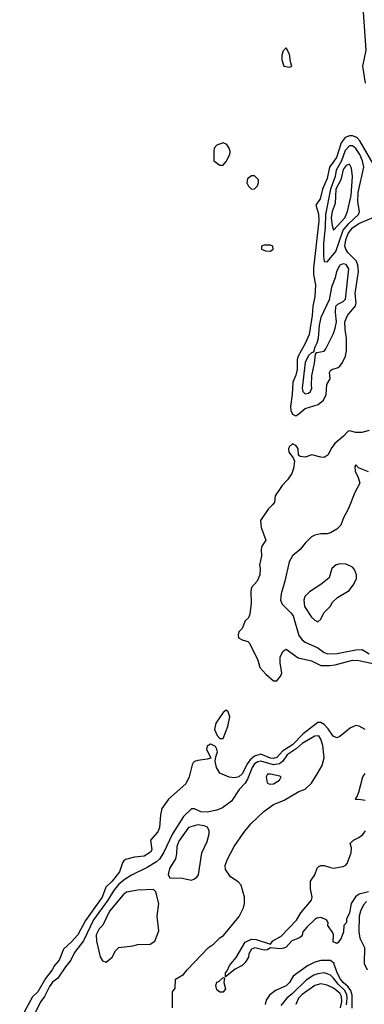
# Model space of a CAD drawing. Header units: inches. Extents: x 2671394 to 2765652, y 830470 to 955458.
# Tile 223 of 256: x 2686722 to 2688904, y 926451 to 932683. Entities that reach past the tile are written whole.
import ezdxf

# ---------------------------------------------------------------- set-up
doc = ezdxf.new("R2010")
doc.units = ezdxf.units.IN
doc.header["$MEASUREMENT"] = 0
doc.layers.add('C6982', color=7, linetype='Continuous')
doc.layers.add('C6983', color=7, linetype='Continuous')

msp = doc.modelspace()

# ---------------------------------------------------------------- linework, layer by layer
at = {"layer": 'C6982', "color": 2}
for points, elevation in [([(2688717.6, 930000), (2688694, 929970), (2688674.8, 929930), (2688650, 929913.2), (2688630, 929914), (2688571, 929929), (2688530, 929915.3), (2688498, 929918), (2688488, 929928), (2688485.2, 929970), (2688470, 929989), (2688450, 929998), (2688430, 929982), (2688424.9, 929970), (2688425.5, 929945.5), (2688454, 929910), (2688462, 929890), (2688456.9, 929843.1), (2688446, 929810), (2688418.8, 929770), (2688384.7, 929735.3), (2688338.8, 929670), (2688334.8, 929630), (2688325.8, 929614.2), (2688294.6, 929585.4), (2688246, 929514), (2688250.4, 929470), (2688280.5, 929390), (2688254.8, 929350), (2688250.8, 929330), (2688254, 929290), (2688241, 929230), (2688244.7, 929210), (2688242.8, 929170), (2688226, 929130), (2688191, 929090), (2688186.4, 929066.4), (2688186.8, 928990), (2688178.5, 928921.5), (2688170, 928898), (2688150, 928878), (2688131.3, 928830), (2688110, 928808), (2688104.9, 928790), (2688108, 928770), (2688130, 928757.3), (2688167.3, 928747.3), (2688177.5, 928737.5), (2688230.3, 928630.3), (2688242.3, 928582.3), (2688280, 928540), (2688330, 928499.3), (2688350, 928499.3), (2688376.3, 928530), (2688381.1, 928550), (2688371.3, 928610), (2688371.6, 928650), (2688390, 928686.8), (2688410, 928698.8), (2688485.1, 928645.1), (2688570, 928624.9), (2688630, 928594.9), (2688684.8, 928595.2), (2688719.5, 928600.5), (2688830, 928630.2), (2688870, 928627), (2689010, 928598.8)], 2), ([(2688930, 929822), (2688867.3, 929847.3), (2688850, 929866), (2688844.7, 929855.3), (2688845.4, 929825.4), (2688865.4, 929785.4), (2688876, 929750), (2688844.7, 929690), (2688804.7, 929590), (2688770, 929526), (2688755.3, 929484.7), (2688730, 929458), (2688690, 929435.3), (2688670, 929428.7), (2688630, 929429), (2688590, 929421.2), (2688570, 929409.2), (2688530, 929369.2), (2688498.8, 929330), (2688450.5, 929289.5), (2688428.2, 929251.8), (2688401.6, 929130), (2688377.3, 929050), (2688374, 929010), (2688383.4, 928983.4), (2688438.8, 928930), (2688453.4, 928910), (2688490, 928786), (2688510, 928758.8), (2688530, 928742.8), (2688610, 928707.3), (2688650, 928677.3), (2688674, 928670), (2688732.3, 928672.3), (2688850, 928694.8), (2688890, 928698), (2688936, 928670)], 6), ([(2688910, 928191.3), (2688872.2, 928212.2), (2688850, 928216.9), (2688817.8, 928202.2), (2688750, 928146), (2688730, 928136.9), (2688707.6, 928147.6), (2688675.4, 928195.4), (2688650, 928222.4), (2688630, 928234), (2688610, 928234), (2688517.4, 928162.6), (2688450, 928092.6), (2688385.7, 928054.3), (2688350, 928013.6), (2688330, 928006.2), (2688310, 928009.8), (2688250, 928035.4), (2688210, 928022.6), (2688182, 927998), (2688164.7, 927975.3), (2688130, 927909.6), (2688110, 927891.5), (2688085.1, 927885.1), (2688049.2, 927889.2), (2687990, 927914), (2687969.3, 927950), (2687959, 927990), (2687963.1, 928016.9), (2687975.3, 928050), (2687970, 928066), (2687962, 928082), (2687936.4, 928096.4), (2687930, 928098), (2687910, 928086), (2687905.4, 928065.4), (2687932, 928010), (2687910, 928002), (2687850, 927995.3), (2687830, 927988.7), (2687820.7, 927979.3), (2687813.7, 927966.3), (2687795.8, 927890), (2687773.5, 927846.5), (2687664, 927750), (2687622, 927690), (2687613, 927650), (2687608.2, 927570), (2687596.3, 927543.7), (2687550.4, 927490), (2687558, 927430), (2687550, 927414), (2687510, 927389.6), (2687450, 927382), (2687392.7, 927367.3), (2687380.9, 927359.1), (2687372.7, 927347.3), (2687354.9, 927290), (2687308.2, 927230), (2687267.8, 927192.3), (2687245.3, 927130), (2687137.8, 926982.2), (2687090.3, 926890), (2687050, 926846), (2686999, 926801), (2686972.4, 926730), (2686942.9, 926697.1), (2686928.2, 926670), (2686886.2, 926613.8), (2686837, 926530), (2686802.4, 926497.6), (2686722, 926350)], 2), ([(2687688.7, 926430), (2687688.7, 926530), (2687707.3, 926552.7), (2687708.7, 926610), (2687760.2, 926639.8), (2687782, 926670), (2687918, 926810), (2687950, 926831.3), (2687990, 926871.3), (2688012.9, 926887.1), (2688112.5, 927007.5), (2688138.6, 927061.4), (2688145.2, 927090), (2688145.2, 927130), (2688124.7, 927204.7), (2688105.6, 927225.6), (2688058, 927258), (2688025.2, 927305.2), (2688024, 927330), (2688039, 927370), (2688080.9, 927450), (2688141, 927539), (2688186.3, 927593.7), (2688268.1, 927671.9), (2688330, 927716.3), (2688397, 927743), (2688490, 927798), (2688530, 927812), (2688570, 927852), (2688608.9, 927911.1), (2688636.5, 927963.5), (2688649.3, 928010.7), (2688642, 928090), (2688629.5, 928129.5), (2688615.3, 928150), (2688590, 928149.3), (2688510, 928101), (2688471.9, 928068.1), (2688416, 928030), (2688387.4, 927990), (2688367, 927973), (2688330, 927966), (2688250, 927989.8), (2688230, 927985.7), (2688210, 927972.3), (2688195.2, 927950), (2688164.2, 927875.8), (2688149.1, 927850.9), (2688112, 927810), (2688063.4, 927736.6), (2688006.2, 927693.8), (2687970, 927679.5), (2687910, 927667.6), (2687870, 927669.6), (2687830, 927689), (2687810, 927688.7), (2687760.3, 927639.7), (2687688.7, 927531.3), (2687632.7, 927410), (2687608, 927370), (2687587.7, 927352.3), (2687530, 927317), (2687430, 927269.5), (2687390, 927244.2), (2687350, 927211.2), (2687315.3, 927170), (2687280.8, 927110), (2687190, 926985.6), (2687126.9, 926853.1), (2687070, 926779), (2687046, 926730), (2687011.5, 926688.5), (2686962.8, 926617.3), (2686930, 926591.6), (2686910, 926563.7), (2686879.4, 926500.6), (2686856.3, 926470), (2686815.8, 926390)], 6), ([(2688910, 927741.2), (2688870, 927748), (2688850, 927746), (2688848, 927750), (2688858, 927762), (2688870, 927794), (2688894, 927890), (2688910, 927911.3)], 2), ([(2688930, 927163.6), (2688872, 927148), (2688848.3, 927131.7), (2688821, 927090), (2688810.8, 927030), (2688791.3, 926990), (2688791.1, 926968.9), (2688774, 926950), (2688772, 926910), (2688758, 926870), (2688738, 926842), (2688730, 926835.3), (2688706.8, 926846.8), (2688709, 926890), (2688704.7, 926904.7), (2688674, 926950), (2688675.3, 926970), (2688665.2, 926985.2), (2688630, 927001.2), (2688604.5, 926995.5), (2688590, 926988.7), (2688539.8, 926940.2), (2688516, 926910), (2688510.6, 926889.4), (2688502, 926878), (2688490.7, 926869.3), (2688446, 926854), (2688410, 926814), (2688394, 926806), (2688370, 926802.7), (2688311, 926809), (2688290, 926795.3), (2688270, 926793.2), (2688210.6, 926809.4), (2688190, 926801.2), (2688173.4, 926770), (2688170.4, 926749.6), (2688150, 926716), (2688130, 926697.2), (2688085.8, 926674.2), (2688026, 926626), (2688026, 926650), (2688036.5, 926663.5), (2688050, 926696), (2688093, 926747), (2688150, 926844), (2688190, 926863), (2688218.6, 926861.4), (2688310, 926832), (2688326, 926854), (2688376.9, 926883.1), (2688475.3, 926984.7), (2688502.7, 927030), (2688569, 927110), (2688573.2, 927130), (2688563.2, 927183.2), (2688564, 927230), (2688590, 927271.3), (2688606.3, 927313.7), (2688615.5, 927324.5), (2688629.4, 927330.6), (2688649.4, 927330.6), (2688690, 927316.3), (2688710, 927314), (2688770, 927323), (2688787.9, 927332.1), (2688796.6, 927343.4), (2688822, 927410), (2688822.7, 927442.7), (2688814, 927470), (2688835.3, 927490), (2688870, 927507.3), (2688894.1, 927525.9), (2688912, 927550)], 2), ([(2688918.4, 927101.6), (2688898.4, 927081.6), (2688880, 927040), (2688872.2, 927010), (2688870.2, 926910), (2688876.9, 926870), (2688905.3, 926810), (2688902.4, 926710), (2688921.6, 926670)], 6), ([(2688827.6, 926427.6), (2688827.1, 926510), (2688818.9, 926538.9), (2688802.9, 926562.9), (2688770, 926588.8), (2688753.3, 926610), (2688733.3, 926650), (2688711.1, 926711.1), (2688690, 926729.4), (2688630, 926729.6), (2688590, 926717), (2688544.4, 926695.6), (2688454.8, 926630), (2688430.6, 926590), (2688410, 926567.3), (2688341.6, 926538.4), (2688304.7, 926510), (2688283, 926477), (2688277.3, 926450)], 6), ([(2688791.1, 926448.9), (2688795.6, 926490), (2688793.3, 926513.3), (2688779.8, 926539.8), (2688739.2, 926579.2), (2688710, 926616.3), (2688690, 926634.7), (2688670, 926644.7), (2688650, 926649.7), (2688610, 926644.7), (2688584.4, 926635.6), (2688535.8, 926604.2), (2688450, 926519.7), (2688413, 926490), (2688375.6, 926444.4)], 10), ([(2688754.2, 926430), (2688762.4, 926470), (2688759.8, 926499.8), (2688750, 926521.6), (2688710, 926553), (2688670, 926571.6), (2688630, 926580.7), (2688591, 926570), (2688510, 926514.3), (2688487.2, 926490), (2688470.7, 926450.7)], 14)]:
    msp.add_lwpolyline(points, dxfattribs=dict(at, elevation=elevation))
for points, elevation in [([(2688750, 929239), (2688726.8, 929233.2), (2688698, 929210), (2688682, 929150), (2688630, 929108), (2688558, 929062), (2688527.9, 929032.1), (2688520.7, 929010), (2688524.9, 928970), (2688570, 928902), (2688590, 928882), (2688610, 928872), (2688628, 928890), (2688648, 928930), (2688688, 928970), (2688703.1, 928996.9), (2688734.6, 929025.4), (2688808.7, 929070), (2688839, 929110), (2688854.2, 929145.8), (2688855.1, 929170), (2688843.2, 929203.2), (2688830, 929219), (2688790, 929237.2)], 10), ([(2688030, 928314), (2688010, 928298), (2687964, 928230), (2687956, 928190), (2687971.6, 928151.6), (2687990, 928134), (2688010, 928134), (2688039.3, 928210), (2688053.2, 928270), (2688043.1, 928303.1)], 2), ([(2688310, 927908.7), (2688292, 927908), (2688282, 927890), (2688290, 927854), (2688304.7, 927844.7), (2688330, 927846), (2688368, 927870), (2688378, 927890), (2688370, 927895.3)], 10), ([(2687850, 927586.6), (2687790, 927569.3), (2687730, 927484), (2687717.3, 927450), (2687715.9, 927404.1), (2687708.3, 927371.7), (2687670.8, 927310), (2687662, 927270), (2687672, 927252), (2687750.7, 927250.7), (2687810, 927238), (2687830, 927244.7), (2687844.7, 927255.3), (2687854, 927270), (2687875.3, 927410), (2687910, 927482), (2687922.7, 927530), (2687922.7, 927550), (2687911.9, 927571.9), (2687890, 927580.9)], 10), ([(2687570, 927178), (2687470, 927174.5), (2687399.2, 927160.8), (2687376.7, 927143.3), (2687290, 927041.2), (2687248.5, 926951.5), (2687226, 926930), (2687205.3, 926890), (2687208, 926850), (2687230.9, 926750.9), (2687245.4, 926725.4), (2687270, 926718), (2687308.7, 926750), (2687329, 926790), (2687350, 926811), (2687438, 926822), (2687469.3, 926830.7), (2687548.4, 926831.6), (2687578, 926850), (2687603.1, 926916.9), (2687593.2, 927010), (2687604, 927090), (2687584, 927164)], 10), ([(2687990, 926528), (2687970, 926542), (2687964.5, 926570), (2687970, 926590.6), (2687983.7, 926596.3), (2688010, 926622), (2688018, 926618), (2688014.8, 926590), (2688026, 926550), (2688010, 926528)], 2)]:
    msp.add_lwpolyline(points, close=True, dxfattribs=dict(at, elevation=elevation))
at = {"layer": 'C6983', "color": 2, "elevation": 2}
for points in [[(2688896.4, 932730), (2688914, 932490), (2688893, 932390), (2688910, 932282)], [(2688959.6, 931770), (2688876.2, 931916.2), (2688856.6, 931936.6), (2688830, 931948), (2688810, 931948), (2688783.1, 931936.9), (2688757.2, 931902.8), (2688728.5, 931810), (2688683, 931750), (2688670, 931679), (2688640.5, 931610), (2688624, 931550), (2688598, 931510), (2688614.1, 931454.1), (2688616.9, 931410), (2688583, 931110), (2688581.6, 931070), (2688594.6, 931005.4), (2688590.5, 930930.5), (2688577.6, 930870), (2688574.6, 930810), (2688556, 930690), (2688530, 930632.7), (2688482.4, 930550), (2688478.4, 930530), (2688479, 930470), (2688470, 930433.2), (2688451.7, 930388.3), (2688446.7, 930310), (2688435.9, 930235.9), (2688439.3, 930210), (2688450, 930187.3), (2688470, 930176.3), (2688490, 930187.7), (2688530, 930222.4), (2688613.1, 930246.9), (2688645.4, 930274.6), (2688662.7, 930310), (2688666.3, 930373.7), (2688688, 930410), (2688684, 930450), (2688690, 930462), (2688698, 930470), (2688738, 930482), (2688750, 930491), (2688767, 930513), (2688785.6, 930554.4), (2688791.7, 930588.3), (2688791.9, 930668.1), (2688782.6, 930722.6), (2688781.7, 930770), (2688797.4, 930810), (2688848.5, 930871.5), (2688853, 930890), (2688846.2, 930950), (2688868.3, 931090), (2688863.5, 931130), (2688854.7, 931154.7), (2688799.7, 931210), (2688787.3, 931230), (2688781.5, 931250), (2688786.6, 931290), (2688803.1, 931330), (2688830, 931364.9), (2688870, 931393.1), (2688953.2, 931430)], [(2688936, 930084), (2688889.5, 930069.5), (2688850, 930069.5), (2688810, 930081.2), (2688802, 930078), (2688773, 930047), (2688718.7, 930001.3), (2688717.6, 930000)]]:
    msp.add_lwpolyline(points, dxfattribs=at)
at = {"layer": 'C6983', "color": 2}
for points, elevation in [([(2688410, 932506), (2688390, 932486), (2688382, 932458), (2688381, 932430), (2688394, 932390), (2688430, 932382), (2688446, 932390), (2688436.4, 932416.4), (2688430, 932466)], 2), ([(2688010, 931904), (2687971.3, 931888.7), (2687954, 931870), (2687952, 931850), (2687952, 931790), (2687990, 931762.8), (2688010, 931762.8), (2688030, 931784.7), (2688052.7, 931830), (2688055.1, 931850), (2688049.2, 931870), (2688034.2, 931894.2)], 2), ([(2688810, 931884.7), (2688784.1, 931855.9), (2688759.7, 931790), (2688726.4, 931730), (2688719.7, 931690), (2688691, 931610), (2688658, 931450), (2688657.1, 931370), (2688646.2, 931266.2), (2688645.9, 931185.9), (2688650, 931152), (2688670, 931151), (2688724.9, 931215.1), (2688769.9, 931350.1), (2688806.8, 931393.2), (2688868, 931450), (2688873, 931470), (2688863.1, 931530), (2688865, 931590), (2688900.5, 931750), (2688893.5, 931790), (2688876.4, 931830), (2688850, 931867.3), (2688830, 931884.2)], 6), ([(2688810, 931769.2), (2688790, 931759.5), (2688770, 931734.5), (2688755.3, 931670), (2688724.1, 931610), (2688719.6, 931520.4), (2688701.5, 931470), (2688694.9, 931430), (2688701.1, 931381.1), (2688710, 931351.3), (2688781.6, 931430), (2688798.4, 931470), (2688821, 931570), (2688829.6, 931690), (2688823.9, 931743.9)], 10), ([(2688210, 931694), (2688190, 931694), (2688164.5, 931675.5), (2688161, 931650), (2688171.3, 931630), (2688190, 931611.3), (2688210, 931612), (2688228.9, 931631.1), (2688235.3, 931650), (2688234, 931670)], 2), ([(2688310, 931255.3), (2688270, 931255.3), (2688254, 931250), (2688254, 931230), (2688279.6, 931219.6), (2688310, 931218), (2688328, 931230), (2688326, 931250)], 2), ([(2688770, 931139), (2688750, 931129.2), (2688727.3, 931090), (2688718.8, 931050), (2688697.1, 930990), (2688682.8, 930910), (2688630, 930799), (2688619.5, 930750), (2688613, 930667), (2688604.4, 930635.6), (2688590.8, 930610), (2688582, 930578), (2688570, 930574), (2688550, 930557.2), (2688530, 930514), (2688511, 930350), (2688516, 930330), (2688530, 930316), (2688550, 930318.8), (2688564, 930330), (2688572.3, 930350), (2688569, 930370), (2688571.8, 930430), (2688589.5, 930510), (2688594.6, 930565.4), (2688604, 930576), (2688650, 930586), (2688660.2, 930599.8), (2688710, 930696), (2688720.5, 930730), (2688727.6, 930770), (2688720.9, 930830), (2688724, 930870), (2688736.5, 930883.5), (2688770, 930898.8), (2688786, 930914), (2688806.3, 931106.3), (2688790, 931132.7)], 6)]:
    msp.add_lwpolyline(points, close=True, dxfattribs=dict(at, elevation=elevation))

doc.saveas('drawing.dxf')
